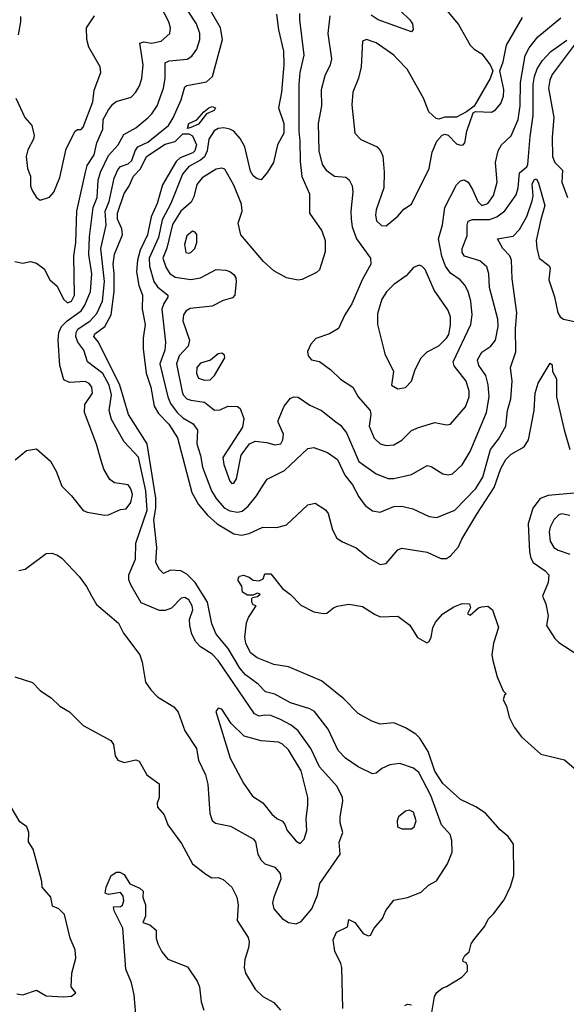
# Model space of a CAD drawing. Extents: x 2133489 to 2292442, y 756223 to 916462.
# Tile 232 of 256: x 2176570 to 2179367, y 876696 to 881736. Entities that reach past the tile are written whole.
import ezdxf

# ---------------------------------------------------------------- set-up
doc = ezdxf.new("R2010")
doc.units = 0

msp = doc.modelspace()

# ---------------------------------------------------------------- linework, layer by layer
at = {"layer": '0CON20XD'}
for points in [[(2176545, 880498.6), (2176585, 880490), (2176625, 880498.9), (2176655, 880490), (2176695, 880460), (2176724.6, 880404.6), (2176761.7, 880371.7), (2176793.6, 880305), (2176815, 880287.3), (2176835.3, 880295), (2176849.7, 880325), (2176847.6, 880525), (2176857.5, 880595), (2176862.2, 880755), (2176905.9, 880955), (2176915, 880989.5), (2176951.6, 881045), (2176965.3, 881105), (2176995.2, 881175), (2176997.5, 881225), (2177025, 881274.4), (2177046.2, 881303.8), (2177063.3, 881316.7), (2177139.9, 881340.1), (2177163.5, 881365), (2177182.6, 881397.4), (2177195.4, 881435), (2177202, 881505), (2177184.4, 881615), (2177205, 881621.8), (2177245, 881616.4), (2177293.8, 881626.2), (2177338.9, 881665), (2177341.2, 881695), (2177332.5, 881725), (2177267.1, 881855)], [(2176546.3, 879483.7), (2176605, 879531.2), (2176655, 879538.8), (2176726.9, 879476.9), (2176756.9, 879425), (2176785, 879348), (2176835, 879298.6), (2176895, 879224.2), (2176915, 879214.3), (2177005, 879200), (2177025, 879201.2), (2177085, 879229.2), (2177115, 879232.5), (2177139.4, 879265), (2177147.5, 879305), (2177139.1, 879335), (2177125, 879354.3), (2177055, 879364.4), (2177031.7, 879381.7), (2177000, 879435), (2176984.8, 879485), (2176963.1, 879563.1), (2176901.8, 879725), (2176903.8, 879766.2), (2176942.1, 879825), (2176938.2, 879855), (2176925, 879873.1), (2176905, 879883.5), (2176825, 879879.5), (2176795, 879892.5), (2176775.3, 879965), (2176767.1, 880095), (2176770.8, 880135), (2176783.7, 880165), (2176812.4, 880195), (2176885.2, 880245), (2176903.5, 880275), (2176931.3, 880345), (2176938.4, 880435), (2176924.2, 880534.2), (2176926.5, 880625), (2176945.7, 880774.3), (2176966.5, 880825), (2176972.2, 880915), (2176984, 880955), (2177025, 881040.7), (2177073.2, 881095), (2177101.9, 881148.1), (2177165, 881182.7), (2177226.2, 881233.8), (2177246.6, 881253.4), (2177272.9, 881295), (2177306.3, 881385), (2177314.3, 881435.7), (2177314.8, 881515.2), (2177335.2, 881524.8), (2177426.8, 881533.2), (2177450.4, 881549.6), (2177476.8, 881585), (2177491.6, 881635), (2177490.9, 881665), (2177475, 881715.5), (2177428.3, 881785)], [(2178745.5, 881795), (2178815, 881711.4), (2178875.7, 881605.7), (2178895, 881584.4), (2178935, 881560.8), (2178977.5, 881505), (2178992, 881475), (2178977.9, 881435), (2178895, 881292.5), (2178856.2, 881263.8), (2178805, 881236.7), (2178746.4, 881236.4), (2178715, 881226.7), (2178700.8, 881230.8), (2178663.8, 881265), (2178635.7, 881335), (2178552.9, 881482.9), (2178504.2, 881534.2), (2178484.3, 881555), (2178395, 881617.1), (2178345, 881634.2), (2178325, 881626), (2178316.9, 881495), (2178303.9, 881436.1), (2178275.5, 881364.5), (2178270.2, 881300.2), (2178285.7, 881155), (2178315, 881123.1), (2178399.2, 881085), (2178417.1, 881065), (2178428, 881038), (2178435.5, 880955), (2178433.6, 880875), (2178395, 880763.3), (2178391.2, 880735), (2178396.2, 880706.2), (2178421.8, 880681.8), (2178445, 880680.4), (2178505, 880730.9), (2178535, 880765.6), (2178575, 880792), (2178665, 880974.2), (2178681.4, 881058.6), (2178705, 881113.3), (2178732.5, 881145), (2178745, 881150), (2178762.5, 881145), (2178805, 881100), (2178825, 881092.9), (2178840, 881095), (2178847.5, 881105), (2178858, 881165), (2178890, 881260), (2178903.3, 881266.7), (2178985, 881263.2), (2179005.6, 881274.4), (2179032.9, 881307.1), (2179046, 881345), (2179048.2, 881378.2), (2179027.5, 881475), (2179045, 881520), (2179061.1, 881605), (2179143.3, 881746.8)], [(2178474.3, 881824.3), (2178566.9, 881735), (2178580, 881715), (2178583.3, 881685), (2178575, 881673.3), (2178405, 881734.4), (2178368.8, 881758.8)], [(2176549.6, 881335), (2176596.1, 881236.1), (2176632, 881195), (2176643, 881143), (2176640, 881125), (2176610.7, 881069.3), (2176603.1, 881035), (2176609.5, 880975), (2176625.5, 880935), (2176624.6, 880884.6), (2176635, 880858.8), (2176656, 880825), (2176675, 880812), (2176722.7, 880827.3), (2176745, 880853.8), (2176775, 880928.8), (2176807.5, 881075), (2176853.9, 881166.1), (2176865, 881174), (2176885, 881174), (2176895, 881186), (2176944.4, 881315), (2176951, 881375), (2176984.4, 881465), (2176982.2, 881495), (2176923.6, 881595), (2176913.1, 881635), (2176912.2, 881695), (2176953.1, 881755)], [(2176573.1, 881753.1), (2176573.9, 881725), (2176561.7, 881658.3)], [(2176565, 878915.6), (2176597.4, 878922.6), (2176705, 879003.8), (2176735, 879006), (2176762.5, 878995), (2176785, 878978.8), (2176873.8, 878885), (2176911.2, 878835), (2176937.1, 878787.1), (2176963, 878743), (2177075, 878647.5), (2177101.2, 878595), (2177184.4, 878484.4), (2177197.4, 878447.4), (2177214.3, 878345), (2177240.8, 878305), (2177275, 878270), (2177358.3, 878218.3), (2177381.3, 878191.3), (2177415.4, 878095.4), (2177474.6, 878004.6), (2177484.4, 877945), (2177520.9, 877870.9), (2177532, 877822), (2177543, 877673), (2177555, 877636.7), (2177572.7, 877622.7), (2177648, 877608), (2177765, 877543.6), (2177777.4, 877527.4), (2177788.9, 877465), (2177805, 877433.1), (2177825, 877414.5), (2177875, 877398.1), (2177902.2, 877365), (2177906.6, 877336.6), (2177870, 877245), (2177863.8, 877215), (2177870, 877185), (2177912.9, 877135), (2177945, 877114.3), (2177985, 877107.5), (2178009.7, 877120.3), (2178065, 877184.3), (2178094.7, 877255), (2178106.7, 877315), (2178210.6, 877465), (2178204.5, 877525), (2178222.9, 877575), (2178210, 877625), (2178209.2, 877655), (2178224.4, 877735), (2178221.1, 877755), (2178195, 877810), (2178105, 877911.8), (2178060.6, 878005), (2177995, 878096.2), (2177959.5, 878125), (2177905, 878154.2), (2177855, 878173.5), (2177824.3, 878175.7), (2177795, 878170.5), (2177772, 878182), (2177585, 878456), (2177555, 878487.6), (2177495.6, 878525.6), (2177471, 878551), (2177450.2, 878590.2), (2177440, 878635), (2177439.6, 878665), (2177455.8, 878715), (2177452.5, 878735), (2177435, 878765.5), (2177415, 878777.5), (2177396.7, 878775), (2177345.9, 878724.1), (2177315, 878711.8), (2177285, 878711.8), (2177191.3, 878751.3), (2177140.1, 878840.1), (2177128.5, 878868.5), (2177127.5, 878895), (2177162.9, 878975), (2177164.1, 879055.9), (2177221.4, 879225), (2177215.7, 879324.3), (2177177, 879497), (2177104.7, 879574.7), (2177039.4, 879689.4), (2177027.8, 879735), (2177040, 879815), (2177027.3, 879865), (2176994.9, 879924.9), (2176917.2, 879985), (2176898, 880045), (2176867.3, 880085), (2176857.3, 880115), (2176858.4, 880135), (2176867.5, 880152.5), (2176929.7, 880195), (2176965, 880231.5), (2176994.1, 880295.9), (2177003.8, 880395), (2176984.5, 880565.5), (2177012.2, 880685), (2177007.9, 880755), (2177027.2, 880805), (2177053.7, 880925), (2177072, 880968), (2177086.1, 880983.9), (2177125, 880998.9), (2177143.7, 881015), (2177160.2, 881065), (2177174.2, 881085), (2177225, 881108.9), (2177330.7, 881195), (2177355, 881233.3), (2177396.4, 881325), (2177415, 881391.9), (2177425, 881399.2), (2177525, 881418.5), (2177556.7, 881445), (2177607.1, 881635), (2177596.8, 881695), (2177550.8, 881775)], [(2177883.5, 881765), (2177895, 881683.8), (2177920, 881575), (2177922.1, 881505), (2177908.9, 881365), (2177894.1, 881285), (2177921.6, 881205), (2177921.1, 881155), (2177888.9, 881095), (2177868.9, 881005), (2177838.1, 880955), (2177805, 880916.7), (2177785, 880921.2), (2177765, 880937.5), (2177750.8, 880960.8), (2177721.7, 881085), (2177698.5, 881128.5), (2177666.5, 881165), (2177645, 881176.4), (2177615, 881182.1), (2177585, 881178.6), (2177565, 881167), (2177538.4, 881125), (2177530, 881065), (2177515.7, 881034.3), (2177495, 881016.4), (2177436.2, 880985), (2177402.9, 880945), (2177343.9, 880795), (2177299.3, 880710.7), (2177279.8, 880620.2), (2177232.2, 880515), (2177233.4, 880475), (2177256.6, 880395), (2177275, 880369.1), (2177327.5, 880325), (2177328.2, 880315), (2177306.7, 880283.3), (2177296.5, 880255), (2177316.4, 880085), (2177311.9, 880045), (2177287.8, 879975), (2177327.4, 879805), (2177341, 879771), (2177375.1, 879725.1), (2177405, 879698.4), (2177457.3, 879667.3), (2177480, 879635), (2177476.9, 879565), (2177495.8, 879505), (2177505.9, 879445.9), (2177551, 879325), (2177574.7, 879285), (2177616.8, 879236.8), (2177645, 879221.3), (2177685, 879215.2), (2177709.2, 879220.8), (2177739.2, 879245), (2177782.2, 879297.8), (2177812.1, 879347.9), (2177836, 879384), (2177925, 879428.2), (2178045, 879540.9), (2178075, 879545.5), (2178145, 879520.9), (2178196.5, 879485), (2178234.4, 879404.4), (2178272.5, 879355), (2178305, 879292.9), (2178338.5, 879248.5), (2178375, 879222.2), (2178415, 879214.4), (2178485, 879244.4), (2178525, 879245.4), (2178581.5, 879231.5), (2178665, 879193.6), (2178705, 879188.5), (2178796.7, 879225), (2178905, 879336.2), (2178939.5, 879395), (2178979.8, 879535), (2179020.6, 879589.4), (2179057.1, 879655), (2179066.5, 879735), (2179082.8, 879795), (2179090.8, 879885), (2179080.9, 879955), (2179108.9, 880035), (2179107, 880155), (2179114.7, 880235), (2179089.5, 880409.5), (2179086.3, 880505), (2179077.5, 880527.5), (2179042.9, 880565), (2179014.4, 880615), (2179095, 880628.5), (2179128.2, 880661.8), (2179165, 880728.1), (2179191.8, 880808.2), (2179197.2, 880835), (2179193, 880895), (2179205, 880918.6), (2179215, 880921.2), (2179225, 880900), (2179258, 880785), (2179237.4, 880712.6), (2179213.8, 880605), (2179216, 880566), (2179228.6, 880515), (2179278.2, 880478.2), (2179285.5, 880465.5), (2179278.5, 880405), (2179307, 880317), (2179323.3, 880235), (2179335.4, 880215.4), (2179353.1, 880203.1), (2179425, 880187.3)], [(2178002.6, 881767.4), (2178001.6, 881735), (2178023.8, 881555), (2178003.8, 881465), (2177999, 881405), (2177997.6, 881165), (2178004, 881115), (2178005, 881010), (2178013.7, 880933.7), (2178053.5, 880845), (2178052.9, 880745), (2178116.7, 880655), (2178133.5, 880605), (2178133, 880547), (2178103.8, 880455), (2178088.3, 880441.7), (2178015, 880406), (2177995, 880402), (2177935.9, 880414.1), (2177870.2, 880450.2), (2177817.9, 880497.9), (2177700.8, 880635), (2177687.1, 880695), (2177708.2, 880755), (2177705, 880791.2), (2177665, 880888.6), (2177620.3, 880970.3), (2177605, 880976), (2177575, 880970.6), (2177503.3, 880926.7), (2177477, 880893), (2177460.8, 880829.2), (2177447.6, 880802.4), (2177394.8, 880755), (2177352.3, 880687.7), (2177323.5, 880566.5), (2177302.3, 880515), (2177318.9, 880465), (2177337.4, 880437.4), (2177365, 880417.3), (2177445, 880405.3), (2177494.7, 880415.3), (2177575, 880456.7), (2177624.4, 880454.4), (2177645, 880447.5), (2177665, 880431.2), (2177675.6, 880415), (2177677.1, 880395), (2177670, 880325), (2177658.6, 880311.4), (2177611.7, 880298.3), (2177555, 880269.5), (2177442.9, 880257.1), (2177421.9, 880245), (2177408.5, 880225), (2177405.4, 880195), (2177438.8, 880095), (2177431.2, 880065), (2177386.7, 880015), (2177371.9, 879975), (2177401.2, 879831.2), (2177405.9, 879815), (2177425, 879795.9), (2177445, 879787.9), (2177515, 879778.9), (2177566.6, 879736.6), (2177595, 879738.5), (2177635, 879758.1), (2177685, 879756.2), (2177698.8, 879745), (2177717.5, 879695), (2177710.5, 879649.5), (2177610, 879495), (2177615, 879458.8), (2177645, 879373.3), (2177655, 879362), (2177665, 879363.8), (2177679.2, 879385), (2177702.7, 879507.3), (2177745.9, 879564.1), (2177775, 879578.8), (2177835, 879571.4), (2177875, 879559.5), (2177905.6, 879565), (2177915.8, 879585.8), (2177919.4, 879615), (2177892, 879675), (2177892.5, 879685), (2177922.6, 879757.4), (2177955, 879798.8), (2177974.2, 879805.8), (2177995, 879802.9), (2178055, 879763.5), (2178115, 879735.6), (2178188.1, 879678.1)], [(2178157.8, 881755), (2178147.3, 881665), (2178165.5, 881535), (2178159.5, 881505), (2178131.2, 881448.8), (2178113.5, 881376.5), (2178114.7, 881295), (2178098.1, 881205), (2178101.6, 881065), (2178118.5, 880995), (2178137.5, 880965), (2178181.2, 880935), (2178239.2, 880929.2), (2178255.4, 880915.4), (2178271.9, 880885), (2178275.5, 880855), (2178264, 880756), (2178265.9, 880715), (2178270.7, 880675), (2178293.2, 880615), (2178365.3, 880515.3), (2178367.3, 880485), (2178323.1, 880405), (2178269.2, 880280.8), (2178233.1, 880225), (2178201.2, 880155), (2178155, 880128), (2178085, 880103.3), (2178060, 880075), (2178042.3, 880037.7), (2178046.1, 880016.1), (2178062.5, 879995), (2178105, 879986.2), (2178163, 879943), (2178212, 879895), (2178275, 879854.2), (2178301.5, 879805), (2178362.7, 879735), (2178366.8, 879715), (2178359.2, 879655), (2178384.1, 879594.1), (2178415.5, 879565.5), (2178445, 879555.5), (2178485, 879558.9), (2178525, 879584.4), (2178575, 879632.9), (2178611.1, 879648.9), (2178695, 879674.3), (2178755, 879662.9), (2178775, 879665.8), (2178851.5, 879755), (2178870, 879805), (2178870.7, 879835), (2178854.1, 879885), (2178793.4, 879963.4), (2178788.4, 879985), (2178878.7, 880175), (2178885.3, 880225), (2178879.2, 880295), (2178865.2, 880345.2), (2178847.7, 880377.7), (2178824.1, 880404.1), (2178775, 880438.6), (2178749.8, 880475), (2178730.2, 880525), (2178713.9, 880615), (2178734.2, 880685.8), (2178744.8, 880775.2), (2178805, 880890.8), (2178825, 880910.6), (2178845, 880915.6), (2178865, 880904.4), (2178886.6, 880866.6)], [(2178886.6, 880866.6), (2178915, 880804.6), (2178935, 880784.8), (2178965, 880794.7), (2178995, 880836.5), (2179014.2, 880905), (2179005.4, 881005), (2179019.1, 881065), (2179035, 881095.7), (2179085, 881140.8), (2179121.5, 881225), (2179131, 881295), (2179132.4, 881415), (2179157, 881553), (2179177.4, 881592.6), (2179221.8, 881648.2), (2179340, 881745)], [(2178188.1, 879678.1), (2178210.9, 879660.9), (2178241.6, 879621.6), (2178304.7, 879475), (2178395, 879410.4), (2178455, 879387.3), (2178485, 879387.1), (2178575, 879407.1), (2178655, 879453.3), (2178675, 879449.4), (2178735, 879410.6), (2178763.2, 879406.8), (2178785, 879411.9), (2178835, 879458.1), (2178874.7, 879525), (2178959.7, 879725), (2178972, 879805), (2178967.2, 879867.2), (2178955.3, 879915), (2178920.3, 879965), (2178913.3, 879995), (2178935, 880034.5), (2178980.9, 880065), (2179004.6, 880095), (2179018.4, 880165), (2179017.4, 880202.6), (2178973.6, 880365), (2178970.8, 880435), (2178960.8, 880470.8), (2178925, 880500.8), (2178846, 880526), (2178834.7, 880544.7), (2178834.6, 880565), (2178859.7, 880630.3), (2178859.2, 880685), (2178865.7, 880705), (2178886.6, 880713.4), (2178975, 880714), (2179012.6, 880727.4), (2179052.2, 880757.8), (2179111, 880839), (2179121.7, 880875), (2179127.2, 880952.8), (2179165, 880983.3), (2179169.8, 880995), (2179181.6, 881138.4), (2179198.1, 881245), (2179198.4, 881405), (2179204.5, 881445), (2179219, 881485), (2179243.2, 881525), (2179287.5, 881572.5), (2179369.2, 881630.8)], [(2179406.8, 881605), (2179294.4, 881455.6), (2179283, 881427), (2179276.7, 881385), (2179304, 881235), (2179294.8, 881135), (2179296.3, 881035), (2179308.2, 881005), (2179348.2, 880965), (2179344.6, 880905), (2179372.9, 880825)], [(2177428.3, 881178.3), (2177435, 881205.4), (2177477.2, 881222.8), (2177511.4, 881265), (2177537.1, 881285), (2177555, 881291.8), (2177572, 881285), (2177565, 881271.4), (2177525.6, 881254.4), (2177485, 881200.8), (2177445, 881183.3), (2177428.3, 881178.3)], [(2177285, 878921.9), (2177266.9, 878956.9), (2177271.6, 879035), (2177256.7, 879175), (2177266.1, 879235), (2177266.3, 879286.3), (2177222.6, 879565), (2177126.1, 879715), (2177082.1, 879865), (2176972.7, 880085), (2176949.6, 880115), (2176955, 880127.3), (2177005.4, 880164.6), (2177038.2, 880225), (2177052.9, 880345), (2177054, 880436), (2177048.9, 880485), (2177054.8, 880535.2), (2177095.9, 880635), (2177093.3, 880665), (2177070.5, 880715), (2177071, 880745), (2177105, 880846.7), (2177128.6, 880881.4), (2177151.6, 880935), (2177187.4, 880972.6), (2177218.7, 881035), (2177315, 881098.7), (2177365, 881111.6), (2177405, 881151.2), (2177435, 881151.2), (2177455, 881141.2), (2177474.3, 881095), (2177465.4, 881065), (2177455.5, 881055), (2177390.6, 881029.4), (2177369.8, 881010.2), (2177300.1, 880889.9), (2177273.2, 880795), (2177243.1, 880726.9), (2177223.5, 880635), (2177185.7, 880555.7), (2177172.5, 880505), (2177168, 880445), (2177178.8, 880375), (2177198, 880325), (2177195.8, 880255), (2177211.8, 880175), (2177201.9, 880105), (2177201.7, 880051.7), (2177216.2, 879926.2), (2177241.1, 879855), (2177257.5, 879757.5), (2177280.1, 879720.1), (2177333.7, 879665), (2177377.1, 879595), (2177450.5, 879315), (2177485, 879254.5), (2177530.4, 879200.4), (2177580.8, 879155), (2177665, 879104.7), (2177705, 879097.2), (2177745, 879106.5), (2177815, 879137.9), (2177885, 879135.7), (2177935, 879150), (2178045, 879252), (2178081.7, 879261.7), (2178135, 879226.2), (2178148.5, 879208.5), (2178171.5, 879125), (2178192.7, 879082.7), (2178222.6, 879062.6), (2178292.4, 879032.4), (2178355, 878980.6), (2178415, 878947.1), (2178445, 878951.9), (2178505, 879022.9), (2178525, 879030), (2178655, 879010), (2178725, 878978.6), (2178755, 878977.1), (2178775, 878990.8), (2178815, 879037.5), (2178832.6, 879077.4), (2178909.5, 879205), (2178998.8, 879341.2), (2179032.2, 879437.8), (2179058.4, 879485), (2179085, 879512.5), (2179151.1, 879548.9), (2179174.2, 879585), (2179203.6, 879735), (2179207.3, 879825), (2179224, 879875), (2179285, 879977.5), (2179295, 879970), (2179296.7, 879935), (2179317.4, 879897.4), (2179317.3, 879805), (2179357, 879637), (2179385.5, 879535)], [(2177435, 880540.6), (2177445, 880544.4), (2177466.4, 880565), (2177476.9, 880595), (2177476.4, 880636.4), (2177468.3, 880648.3), (2177455, 880652.9), (2177425, 880629.2), (2177414, 880585), (2177420.8, 880545), (2177435, 880540.6)], [(2178505, 879846.9), (2178545, 879853.1), (2178575.6, 879885), (2178593.1, 879945), (2178624.4, 880005), (2178655, 880035.6), (2178715, 880066.5), (2178753.9, 880105), (2178766.2, 880125), (2178775, 880172.5), (2178775.4, 880215), (2178761.2, 880251.2), (2178691.7, 880351.7), (2178645, 880457.1), (2178627.5, 880475), (2178615, 880478.9), (2178585, 880467.1), (2178547.8, 880425), (2178485, 880380.4), (2178446.6, 880343.4), (2178422.5, 880305), (2178401.1, 880231.1), (2178400.9, 880175), (2178438.6, 880025), (2178483.1, 879935), (2178472.9, 879865), (2178505, 879846.9)], [(2177515, 879891.1), (2177545, 879892.9), (2177567.3, 879915), (2177620, 880005), (2177618.3, 880018.3), (2177605, 880028.8), (2177585, 880026), (2177547.1, 879992.9), (2177495, 879977.1), (2177476.9, 879955), (2177474.1, 879925), (2177485, 879901.8), (2177515, 879891.1)], [(2179407.9, 879312.1), (2179275, 879299.6), (2179234.2, 879285), (2179195.6, 879235), (2179171.9, 879155), (2179178.4, 879011.6), (2179185, 878980), (2179198.1, 878958.1), (2179258.9, 878915), (2179277.5, 878895), (2179274.6, 878855), (2179245.5, 878785), (2179261.8, 878745), (2179274.2, 878685), (2179266.2, 878635), (2179307.9, 878567.9), (2179328.3, 878548.3), (2179485, 878447.5)], [(2179385, 879197.7), (2179343.8, 879206.2), (2179329.4, 879200.6), (2179303.5, 879175), (2179285, 879138.8), (2179280, 879115), (2179285, 879066.7), (2179303.1, 879035), (2179325, 879020.4), (2179385, 878999.6)], [(2178224.3, 876675), (2178218.5, 876885), (2178213.5, 876905), (2178182.5, 876967.5), (2178173.5, 877025), (2178190.8, 877065), (2178246.8, 877093.2), (2178255, 877130), (2178285, 877113.8), (2178327.7, 877057.7), (2178353, 877047), (2178365, 877050), (2178384.2, 877085.8), (2178426.7, 877135), (2178444.2, 877175.8), (2178485, 877228.8), (2178555, 877242.5), (2178625, 877270), (2178661.2, 877305), (2178702.7, 877327.3), (2178760, 877415), (2178782.5, 877475), (2178781.5, 877535), (2178773.3, 877565), (2178728.5, 877615), (2178673.9, 877765), (2178612.7, 877882.7), (2178585, 877904.6), (2178515, 877928.1), (2178465, 877922.2), (2178422.5, 877902.5), (2178395, 877878.6), (2178375, 877875.7), (2178301.5, 877911.5), (2178237.5, 877955), (2178199.6, 877995), (2178148.5, 878105), (2178078.1, 878195), (2178055, 878208.5), (2177955, 878238.4), (2177875, 878284.2), (2177827.1, 878295), (2177790.8, 878335), (2177725, 878381.9), (2177696.3, 878416.3), (2177636.6, 878516.6), (2177575, 878590.6), (2177553.6, 878643.6), (2177531.3, 878755), (2177467.6, 878855), (2177425, 878897.4), (2177394.3, 878915), (2177341.5, 878918.5), (2177305, 878901.8), (2177285, 878921.9)], [(2178675, 876633.3), (2178692, 876735), (2178705, 876756.7), (2178731.7, 876778.3), (2178755, 876786.7), (2178833.3, 876835), (2178861.2, 876865), (2178862.5, 876895), (2178855, 876907.5), (2178840, 876915), (2178837.5, 876925), (2178847.5, 876945), (2178870, 876965), (2178880, 877005), (2178893.3, 877025), (2178951.2, 877095), (2178967.7, 877132.3), (2178995, 877158.8), (2179048.7, 877231.3), (2179081.7, 877298.3), (2179099.2, 877355), (2179097.5, 877515), (2179069.2, 877555), (2179028.2, 877588.2), (2178953.5, 877675), (2178905, 877706.7), (2178825, 877743.6), (2178735, 877826.2), (2178695, 877889.5), (2178660.3, 877990.3), (2178617.4, 878057.4), (2178597.8, 878077.8), (2178545, 878110.4), (2178485, 878137.2), (2178415, 878130.6), (2178372.5, 878145), (2178302.5, 878185), (2178228.9, 878258.9), (2178115, 878352.2), (2177945, 878422.5), (2177870, 878435), (2177785, 878470), (2177751.5, 878495), (2177726.4, 878545), (2177721.8, 878575), (2177730.7, 878649.3), (2177740, 878675), (2177780, 878735), (2177765, 878740), (2177757.5, 878755), (2177758.3, 878771.7), (2177761.7, 878778.3), (2177787, 878783), (2177800, 878795), (2177785, 878800), (2177765, 878790), (2177735, 878790), (2177710, 878805), (2177706.4, 878836.4), (2177687.5, 878865), (2177687.5, 878875), (2177695, 878886.7), (2177715, 878892.5), (2177745, 878882.5), (2177765, 878866.7), (2177795, 878863.3), (2177816.4, 878873.6), (2177825, 878900), (2177855, 878900), (2177914, 878825), (2177955, 878794.3), (2178008.9, 878738.9), (2178075, 878704.4), (2178124.1, 878695.9), (2178141.2, 878698.8), (2178175, 878726), (2178195, 878734), (2178255, 878744.3), (2178325, 878732.9), (2178385, 878692.9), (2178415, 878680), (2178505, 878682.5), (2178566.6, 878636.6), (2178605, 878574.2), (2178653.3, 878546.7), (2178665, 878553.3), (2178675.5, 878574.5), (2178685, 878622.5), (2178698.3, 878651.7), (2178735, 878694), (2178791.2, 878731.2), (2178835, 878746.9), (2178872.5, 878745), (2178877.5, 878725), (2178862.5, 878695), (2178875, 878687.5), (2178917.5, 878725), (2178935, 878731.2), (2178965, 878733.3), (2178988.8, 878715), (2179020, 878625), (2178994.3, 878545), (2178986, 878485), (2178992, 878455), (2179012.7, 878372.7), (2179045, 878300), (2179060, 878285), (2179051.7, 878278.3), (2179043.8, 878255), (2179061.7, 878221.7), (2179074.3, 878165), (2179100, 878115), (2179138, 878065), (2179236.6, 877976.6), (2179357.5, 877947.5), (2179407.5, 877905)], [(2176545, 878372.5), (2176635, 878342.5), (2176675, 878302.5), (2176733, 878263), (2176775, 878222.5), (2176825, 878192.5), (2176895, 878123.8), (2177036.8, 878046.8), (2177050, 878025), (2177058.3, 877968.3), (2177072.5, 877945), (2177105, 877933.8), (2177165, 877948), (2177180.8, 877940.8), (2177220.9, 877870.9), (2177283.8, 877825), (2177284.3, 877755), (2177272.5, 877725), (2177274.3, 877704.3), (2177309.2, 877665), (2177327.5, 877615), (2177398.3, 877518.3), (2177454.4, 877415), (2177521.8, 877361.8), (2177553, 877343), (2177585, 877344.2), (2177611.2, 877335), (2177655, 877295.8), (2177680.5, 877245), (2177688.1, 877205), (2177682.5, 877125), (2177738.3, 877038.3), (2177744.1, 877015.9), (2177741.4, 876985), (2177721.4, 876925), (2177718.9, 876885), (2177724.6, 876854.6), (2177775, 876772.5), (2177815, 876735.8), (2177870, 876705), (2177904.2, 876665)], [(2178005, 877518.8), (2178025, 877541.2), (2178040, 877585), (2178035.8, 877645), (2178045.3, 877714.7), (2178044.2, 877755), (2178010.6, 877890.6), (2177945, 877998.5), (2177915, 878028), (2177895, 878037.1), (2177805, 878044.2), (2177718.5, 878068.5), (2177652.5, 878132.5), (2177605, 878206.2), (2177585, 878211.2), (2177574.3, 878195), (2177646.6, 877955), (2177715, 877828.6), (2177761.4, 877761.4), (2177815, 877726.7), (2177859.5, 877669.5), (2177886.5, 877646.5), (2177915, 877632.5), (2177926.9, 877616.9), (2177939.5, 877585), (2177985, 877530.8), (2178005, 877518.8)], [(2176555, 876749.4), (2176585, 876744.3), (2176655, 876767.8), (2176705, 876740), (2176795, 876733.3), (2176835, 876737.5), (2176857.5, 876755), (2176832.5, 876785), (2176836, 876855), (2176857.3, 876932.7), (2176854.3, 876975), (2176827.5, 877035), (2176799.2, 877155), (2176770, 877185), (2176738.3, 877198.3), (2176729.4, 877245), (2176684.3, 877295), (2176683.5, 877325), (2176659.1, 877415), (2176639.1, 877489.1), (2176615, 877526.7), (2176616.5, 877575), (2176606.9, 877605), (2176570.4, 877630.4), (2176526.9, 877705)], [(2178525, 877593.3), (2178575, 877594), (2178588.8, 877605), (2178599.4, 877635), (2178585, 877678.8), (2178565, 877689.2), (2178545, 877684.2), (2178508, 877655), (2178501.2, 877635), (2178503.3, 877605), (2178525, 877593.3)], [(2177167.8, 876605), (2177155.6, 876745), (2177141.4, 876805), (2177113.5, 876875), (2177097.5, 877085), (2177053.3, 877175), (2177050, 877195), (2177085, 877196.7), (2177096.4, 877203.6), (2177102.5, 877225), (2177099.3, 877249.3), (2177085, 877267.5), (2177025, 877257.5), (2177007.5, 877265), (2177012.5, 877295), (2177037.5, 877355), (2177065, 877372.5), (2177081.7, 877371.7), (2177105, 877360), (2177133.3, 877313.3), (2177185, 877290), (2177202.5, 877275), (2177200, 877245), (2177206.7, 877223.3), (2177213.8, 877205), (2177213, 877147), (2177200, 877115), (2177235, 877102.5), (2177268.8, 877075), (2177268.8, 877035), (2177275.9, 877005.9), (2177298, 876965), (2177327.3, 876927.3), (2177428.3, 876888.3), (2177478, 876815), (2177490, 876785), (2177498.3, 876708.3), (2177511.9, 876665)], [(2178540.7, 876689.3), (2178555, 876696.7), (2178575, 876693.3)]]:
    msp.add_lwpolyline(points, dxfattribs=at)

doc.saveas('drawing.dxf')
